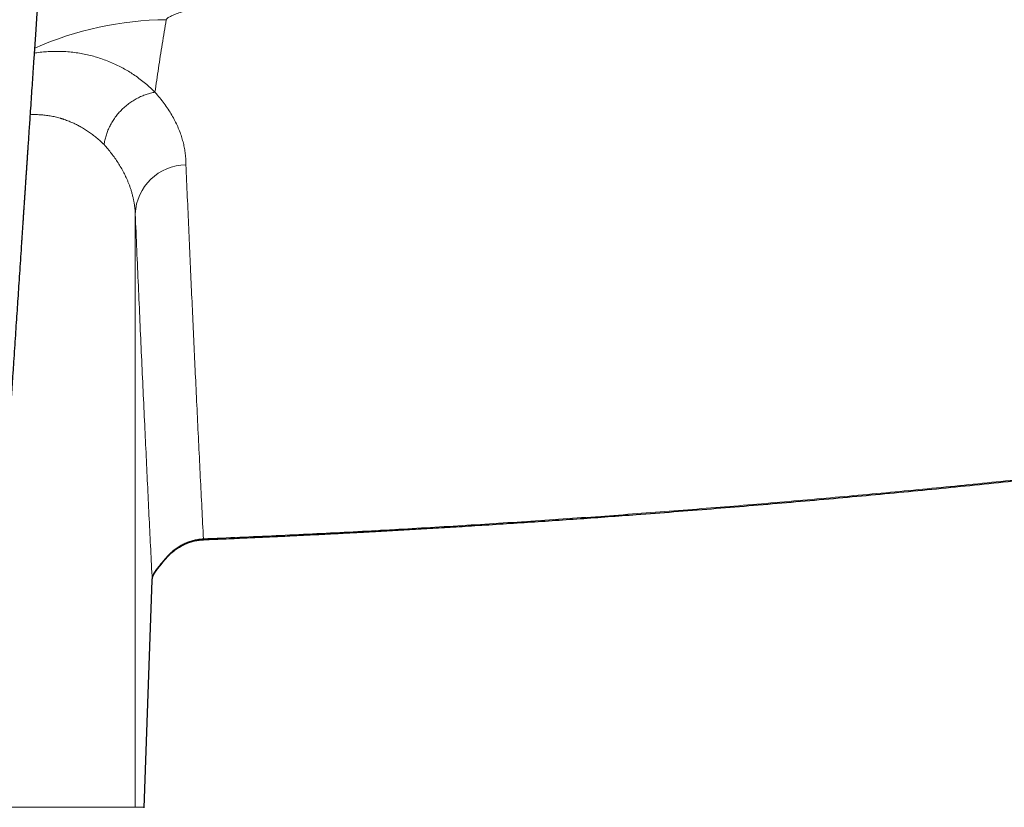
# Model space of a CAD drawing. Header units: millimetres. Extents: x 8 to 1269, y 12 to 684.
# Tile 28 of 51: x 663 to 703, y 590 to 622. Entities that reach past the tile are written whole.
import ezdxf

# ---------------------------------------------------------------- set-up
doc = ezdxf.new("R2010")
doc.units = ezdxf.units.MM

msp = doc.modelspace()

# ---------------------------------------------------------------- linework, layer by layer
at = {"color": 252, "linetype": 'Continuous', "lineweight": 0}
for p, q in [((667.747, 589.804), (667.747, 614.171)), ((668.444, 599.148), (668.112, 589.804)), ((668.444, 599.148), (668.443, 599.127)), ((660.397, 589.804), (667.747, 589.804)), ((667.747, 589.804), (668.112, 589.804))]:
    msp.add_line(p, q, dxfattribs=at)
at = {"color": 7, "linetype": 'Continuous', "lineweight": 30}
msp.add_line((668.112, 589.783), (668.443, 599.127), dxfattribs=at)
at = {"color": 252, "linetype": 'Continuous', "lineweight": 0, "flags": 128}
msp.add_lwpolyline([(669.176, 600.195), (669.176, 600.194), (669.177, 600.196), (669.173, 600.201), (669.165, 600.21)], dxfattribs=at)
at = {"color": 252, "linetype": 'Continuous', "lineweight": 0}
for centre, radius, start, end in [((669.135, 608.52), 13.623, 90.4923, 113.8657), ((669.853, 614.076), 2.108, 90.6131, 177.4104), ((668.233, 599.747), 0.44, 323.2437, 342.3493)]:
    msp.add_arc(centre, radius, start, end, dxfattribs=at)
for points, knots in [([(648, 586.616), (648.176, 586.617), (648.527, 586.619), (649.053, 586.635), (649.578, 586.661), (650.081, 586.695), (650.562, 586.738), (650.899, 586.773), (651.112, 586.797), (651.202, 586.808), (651.292, 586.819), (651.382, 586.831), (651.472, 586.842), (651.562, 586.854), (651.652, 586.866), (651.87, 586.897), (652.209, 586.948), (652.663, 587.027), (653.101, 587.114), (653.522, 587.209), (653.892, 587.302), (654.214, 587.392), (654.491, 587.476), (654.786, 587.574), (655.002, 587.652), (655.143, 587.706), (655.186, 587.723), (655.229, 587.74), (655.271, 587.757), (655.314, 587.774), (655.466, 587.837), (655.723, 587.949), (656.076, 588.122), (656.414, 588.306), (656.737, 588.501), (657.028, 588.696), (657.288, 588.889), (657.522, 589.077), (657.744, 589.273), (657.956, 589.477), (658.157, 589.689), (658.337, 589.896), (658.499, 590.101), (658.644, 590.301), (658.782, 590.511), (658.908, 590.722), (659.024, 590.931), (659.103, 591.087), (659.155, 591.194), (659.181, 591.251), (659.207, 591.307), (659.233, 591.364), (659.259, 591.422), (659.314, 591.551), (659.398, 591.756), (659.503, 592.044), (659.604, 592.345), (659.7, 592.662), (659.773, 592.928), (659.825, 593.132), (659.857, 593.263), (659.885, 593.383), (659.911, 593.498), (659.946, 593.655), (659.988, 593.855), (660.042, 594.132), (660.1, 594.45), (660.159, 594.811), (660.217, 595.189), (660.271, 595.581), (660.322, 595.99), (660.357, 596.292), (660.378, 596.484), (660.386, 596.561), (660.395, 596.638), (660.402, 596.714), (660.409, 596.78), (660.421, 596.895), (660.437, 597.057), (660.458, 597.279), (660.481, 597.522), (660.506, 597.795), (660.533, 598.1), (660.561, 598.422), (660.59, 598.762), (660.619, 599.12), (660.646, 599.45), (660.671, 599.749), (660.687, 599.951), (660.698, 600.096), (660.705, 600.182), (660.712, 600.267), (660.718, 600.342), (660.732, 600.521), (660.754, 600.809), (660.786, 601.222), (660.819, 601.648), (660.852, 602.087), (660.886, 602.541), (660.921, 603.008), (660.956, 603.489), (660.991, 603.963), (661.024, 604.428), (661.057, 604.885), (661.09, 605.352), (661.123, 605.81), (661.154, 606.258), (661.184, 606.677), (661.207, 607.01), (661.222, 607.224), (661.228, 607.311), (661.23, 607.344), (661.231, 607.354), (661.232, 607.364), (661.232, 607.374), (661.233, 607.384), (661.234, 607.404), (661.237, 607.439), (661.24, 607.491), (661.245, 607.554), (661.25, 607.633), (661.257, 607.728), (661.264, 607.839), (661.273, 607.966), (661.282, 608.106), (661.293, 608.261), (661.304, 608.426), (661.316, 608.601), (661.329, 608.786), (661.342, 608.984), (661.357, 609.194), (661.373, 609.429), (661.39, 609.688), (661.41, 609.974), (661.43, 610.276), (661.452, 610.595), (661.475, 610.93), (661.499, 611.281), (661.523, 611.637), (661.547, 611.998), (661.572, 612.362), (661.598, 612.74), (661.624, 613.132), (661.652, 613.537), (661.672, 613.833), (661.684, 614.015), (661.688, 614.079), (661.693, 614.144), (661.697, 614.209), (661.701, 614.272), (661.705, 614.324), (661.711, 614.419), (661.724, 614.611), (661.75, 614.997), (661.797, 615.687), (661.865, 616.683), (661.947, 617.894), (662.03, 619.108), (662.095, 620.065), (662.133, 620.619), (662.147, 620.82), (662.151, 620.875), (662.155, 620.931), (662.158, 620.986), (662.162, 621.041), (662.166, 621.096), (662.182, 621.331), (662.211, 621.75), (662.253, 622.356), (662.295, 622.974), (662.338, 623.605), (662.383, 624.247), (662.427, 624.888), (662.471, 625.529), (662.515, 626.167), (662.559, 626.816), (662.605, 627.475), (662.653, 628.172), (662.703, 628.906), (662.756, 629.679), (662.81, 630.464), (662.865, 631.262), (662.921, 632.073), (662.977, 632.897), (663.034, 633.733), (663.073, 634.294), (663.092, 634.576)], [0, 0, 0, 0, 0.00881, 0.017606, 0.026394, 0.035177, 0.042905, 0.050636, 0.052155, 0.053674, 0.055193, 0.056713, 0.058233, 0.059754, 0.061274, 0.062795, 0.070774, 0.078499, 0.085977, 0.093211, 0.100206, 0.105189, 0.110048, 0.114788, 0.120865, 0.121647, 0.122424, 0.123199, 0.12397, 0.124738, 0.125503, 0.132289, 0.138927, 0.145429, 0.151807, 0.158076, 0.163227, 0.168322, 0.17337, 0.178379, 0.18336, 0.188323, 0.192494, 0.196733, 0.201048, 0.205446, 0.20939, 0.213408, 0.214473, 0.215543, 0.216619, 0.217701, 0.218788, 0.219881, 0.224964, 0.230252, 0.23575, 0.241463, 0.247396, 0.250077, 0.252408, 0.254422, 0.256472, 0.258559, 0.262764, 0.267112, 0.27322, 0.279591, 0.286225, 0.293125, 0.300291, 0.307723, 0.309056, 0.310397, 0.311747, 0.313104, 0.314405, 0.315209, 0.319164, 0.322931, 0.326919, 0.331956, 0.337307, 0.342972, 0.348951, 0.355244, 0.361852, 0.366385, 0.371056, 0.372552, 0.374061, 0.375585, 0.377086, 0.378025, 0.385061, 0.392347, 0.399883, 0.407668, 0.415704, 0.42399, 0.432525, 0.441311, 0.449249, 0.457381, 0.465706, 0.474224, 0.481881, 0.489686, 0.496679, 0.499793, 0.50117, 0.50135, 0.501531, 0.501712, 0.501893, 0.502074, 0.502255, 0.502982, 0.503915, 0.505052, 0.506393, 0.508139, 0.510141, 0.5124, 0.514916, 0.517689, 0.520718, 0.52381, 0.527129, 0.530677, 0.534453, 0.538457, 0.543301, 0.548442, 0.553879, 0.559612, 0.565642, 0.571968, 0.57859, 0.58492, 0.591499, 0.598326, 0.605402, 0.612726, 0.620298, 0.621459, 0.622626, 0.623798, 0.624976, 0.62616, 0.627183, 0.627821, 0.631328, 0.637597, 0.648814, 0.668913, 0.691857, 0.714913, 0.735296, 0.744293, 0.745303, 0.746315, 0.747326, 0.748337, 0.749349, 0.750361, 0.751373, 0.762249, 0.773358, 0.784701, 0.796278, 0.808089, 0.820134, 0.831704, 0.843482, 0.855468, 0.867662, 0.880063, 0.894149, 0.908494, 0.923097, 0.93796, 0.953081, 0.968462, 0.984101, 1, 1, 1, 1]), ([(681.248, 625.906), (680.95, 625.797), (680.342, 625.575), (679.399, 625.255), (678.42, 624.938), (677.411, 624.627), (676.38, 624.323), (675.338, 624.028), (674.389, 623.767), (673.543, 623.54), (672.803, 623.344), (672.083, 623.154), (671.473, 622.992), (670.974, 622.857), (670.585, 622.749), (670.224, 622.645), (669.898, 622.545), (669.616, 622.452), (669.383, 622.366), (669.203, 622.287), (669.093, 622.223), (669.037, 622.175), (669.024, 622.154), (669.018, 622.143)], [0, 0, 0, 0, 0.073439, 0.15008, 0.229125, 0.309909, 0.392386, 0.475531, 0.558148, 0.617956, 0.676689, 0.73408, 0.789486, 0.822641, 0.854139, 0.883715, 0.91092, 0.93534, 0.955603, 0.972935, 0.987474, 0.993913, 1, 1, 1, 1]), ([(669.018, 622.143), (668.963, 621.809), (668.853, 621.142), (668.699, 620.149), (668.605, 619.493), (668.558, 619.165)], [0, 0, 0, 0, 0.333364, 0.666694, 1, 1, 1, 1]), ([(663.61, 620.77), (663.64, 620.775), (663.762, 620.796), (663.973, 620.819), (664.241, 620.838), (664.502, 620.845), (664.77, 620.84), (665.042, 620.822), (665.32, 620.79), (665.587, 620.746), (665.846, 620.691), (666.096, 620.625), (666.346, 620.546), (666.596, 620.455), (666.844, 620.352), (667.081, 620.24), (667.307, 620.12), (667.523, 619.993), (667.739, 619.852), (667.956, 619.695), (668.17, 619.524), (668.372, 619.348), (668.496, 619.226), (668.558, 619.165)], [0, 0, 0, 0, 0.013902, 0.056771, 0.099242, 0.141286, 0.182864, 0.230824, 0.278317, 0.325419, 0.3722, 0.418721, 0.465034, 0.516584, 0.567718, 0.618476, 0.668888, 0.718983, 0.768784, 0.827122, 0.885097, 0.942721, 1, 1, 1, 1]), ([(668.558, 619.165), (668.498, 619.154), (668.377, 619.13), (668.195, 619.075), (668.013, 619.006), (667.831, 618.919), (667.653, 618.817), (667.481, 618.699), (667.317, 618.566), (667.164, 618.42), (667.022, 618.262), (666.895, 618.095), (666.782, 617.92), (666.686, 617.74), (666.607, 617.558), (666.544, 617.375), (666.496, 617.193), (666.478, 617.073), (666.468, 617.014)], [0, 0, 0, 0, 0.0583709, 0.1182948, 0.1796169, 0.2421552, 0.3057015, 0.3700255, 0.4348786, 0.4999995, 0.5651205, 0.6299736, 0.6942977, 0.7578442, 0.8203825, 0.8817049, 0.9416289, 1, 1, 1, 1]), ([(668.558, 619.165), (668.625, 619.088), (668.758, 618.933), (668.938, 618.7), (669.102, 618.465), (669.25, 618.229), (669.38, 617.992), (669.494, 617.754), (669.588, 617.521), (669.665, 617.295), (669.726, 617.074), (669.773, 616.852), (669.806, 616.63), (669.827, 616.407), (669.829, 616.258), (669.83, 616.183)], [0, 0, 0, 0, 0.080786, 0.16127, 0.241499, 0.321522, 0.401387, 0.48114, 0.560829, 0.63386, 0.706911, 0.780017, 0.853212, 0.926528, 1, 1, 1, 1]), ([(666.468, 617.014), (666.418, 617.063), (666.318, 617.16), (666.159, 617.298), (665.996, 617.426), (665.83, 617.545), (665.662, 617.654), (665.497, 617.75), (665.338, 617.834), (665.185, 617.907), (665.048, 617.965), (664.928, 618.011), (664.852, 618.038), (664.803, 618.055), (664.78, 618.062), (664.757, 618.07), (664.734, 618.077), (664.711, 618.084), (664.688, 618.091), (664.606, 618.115), (664.464, 618.152), (664.258, 618.194), (664.05, 618.224), (663.842, 618.242), (663.639, 618.25), (663.503, 618.245), (663.439, 618.243)], [0, 0, 0, 0, 0.070938, 0.139978, 0.207131, 0.272412, 0.335836, 0.397421, 0.450107, 0.501397, 0.551303, 0.583492, 0.61509, 0.622103, 0.629086, 0.63604, 0.642965, 0.649861, 0.656727, 0.663564, 0.723707, 0.782462, 0.839879, 0.896012, 0.950915, 1, 1, 1, 1]), ([(666.468, 617.014), (666.52, 616.954), (666.626, 616.833), (666.772, 616.649), (666.912, 616.459), (667.044, 616.265), (667.167, 616.065), (667.278, 615.863), (667.363, 615.691), (667.427, 615.548), (667.474, 615.432), (667.52, 615.31), (667.564, 615.183), (667.605, 615.049), (667.642, 614.912), (667.673, 614.772), (667.7, 614.629), (667.722, 614.481), (667.739, 614.328), (667.744, 614.224), (667.747, 614.171)], [0, 0, 0, 0, 0.06549, 0.132337, 0.200539, 0.270099, 0.341015, 0.41329, 0.484112, 0.522538, 0.562966, 0.605395, 0.649827, 0.69626, 0.744695, 0.792197, 0.841478, 0.892539, 0.94538, 1, 1, 1, 1]), ([(669.83, 616.183), (669.849, 615.746), (669.887, 614.873), (669.944, 613.579), (670.001, 612.299), (670.058, 611.032), (670.115, 609.779), (670.172, 608.54), (670.232, 607.274), (670.293, 605.983), (670.357, 604.668), (670.421, 603.37), (670.484, 602.088), (670.527, 601.247), (670.549, 600.826)], [0, 0, 0, 0, 0.079999, 0.159998, 0.239997, 0.319997, 0.399996, 0.479996, 0.559996, 0.647996, 0.735997, 0.823997, 0.911999, 1, 1, 1, 1]), ([(667.747, 614.171), (667.768, 613.674), (667.811, 612.68), (667.876, 611.211), (667.94, 609.759), (668.005, 608.325), (668.07, 606.907), (668.134, 605.534), (668.197, 604.204), (668.258, 602.916), (668.32, 601.644), (668.382, 600.386), (668.423, 599.561), (668.444, 599.148)], [0, 0, 0, 0, 0.093194, 0.18641, 0.27965, 0.372918, 0.466214, 0.559542, 0.647567, 0.735624, 0.823713, 0.911838, 1, 1, 1, 1]), ([(731.932, 606.9), (730.869, 606.735), (728.742, 606.405), (725.548, 605.933), (722.352, 605.48), (719.155, 605.046), (715.956, 604.632), (712.816, 604.244), (709.735, 603.882), (706.713, 603.544), (703.69, 603.222), (700.666, 602.918), (697.64, 602.632), (694.612, 602.362), (691.582, 602.109), (688.551, 601.873), (685.519, 601.654), (682.502, 601.453), (679.503, 601.27), (676.519, 601.105), (673.535, 600.956), (671.544, 600.87), (670.549, 600.826)], [0, 0, 0, 0, 0.0523284, 0.1046395, 0.156935, 0.2092169, 0.2614869, 0.313747, 0.3630133, 0.412274, 0.4615306, 0.5107846, 0.5600376, 0.6092912, 0.6585468, 0.707806, 0.7570703, 0.8063414, 0.8547405, 0.9031491, 0.9515684, 1, 1, 1, 1]), ([(669.165, 600.21), (669.213, 600.255), (669.307, 600.344), (669.463, 600.462), (669.627, 600.564), (669.799, 600.651), (669.978, 600.721), (670.164, 600.775), (670.354, 600.812), (670.484, 600.822), (670.549, 600.826)], [0, 0, 0, 0, 0.126638, 0.252067, 0.376645, 0.500732, 0.624703, 0.748951, 0.873898, 1, 1, 1, 1]), ([(670.549, 600.826), (670.549, 600.82), (670.55, 600.808), (670.55, 600.797), (670.551, 600.792), (670.551, 600.794), (670.551, 600.795)], [0, 0, 0, 0, 0.277715, 0.568757, 0.872282, 1, 1, 1, 1]), ([(669.165, 600.21), (669.138, 600.182), (669.083, 600.126), (669.006, 600.04), (668.932, 599.954), (668.863, 599.871), (668.8, 599.793), (668.742, 599.722), (668.692, 599.659), (668.666, 599.629), (668.653, 599.614)], [0, 0, 0, 0, 0.122471, 0.244597, 0.366192, 0.487533, 0.609523, 0.733826, 0.862917, 1, 1, 1, 1]), ([(668.444, 599.148), (668.447, 599.18), (668.452, 599.243), (668.48, 599.337), (668.521, 599.43), (668.577, 599.523), (668.627, 599.583), (668.653, 599.614)], [0, 0, 0, 0, 0.201197, 0.40136, 0.600903, 0.800282, 1, 1, 1, 1]), ([(668.112, 589.804), (668.112, 589.802), (668.112, 589.796), (668.112, 589.788), (668.112, 589.784), (668.112, 589.783)], [0, 0, 0, 0, 0.365791, 0.834762, 1, 1, 1, 1])]:
    msp.add_open_spline(points, degree=3, knots=knots, dxfattribs=at)
at = {"color": 7, "linetype": 'Continuous', "lineweight": 30}
for points, knots in [([(648, 584.817), (648.059, 584.817), (648.203, 584.817), (648.426, 584.82), (648.662, 584.824), (648.881, 584.83), (649.083, 584.837), (649.269, 584.844), (649.437, 584.852), (649.588, 584.86), (649.722, 584.868), (649.839, 584.875), (649.94, 584.882), (650.023, 584.888), (650.09, 584.892), (650.137, 584.896), (650.168, 584.898), (650.185, 584.899), (650.198, 584.9), (650.218, 584.902), (650.25, 584.904), (650.295, 584.908), (650.346, 584.912), (650.401, 584.917), (650.46, 584.921), (650.546, 584.929), (650.663, 584.94), (650.815, 584.954), (650.979, 584.97), (651.154, 584.989), (651.338, 585.01), (651.523, 585.032), (651.708, 585.055), (651.887, 585.078), (652.032, 585.098), (652.143, 585.113), (652.22, 585.125), (652.293, 585.135), (652.357, 585.145), (652.428, 585.155), (652.522, 585.17), (652.657, 585.192), (652.821, 585.219), (653.002, 585.25), (653.187, 585.284), (653.375, 585.32), (653.563, 585.359), (653.728, 585.394), (653.87, 585.425), (653.987, 585.452), (654.103, 585.48), (654.199, 585.503), (654.27, 585.52), (654.315, 585.532), (654.352, 585.541), (654.381, 585.548), (654.402, 585.554), (654.424, 585.56), (654.455, 585.568), (654.502, 585.58), (654.565, 585.597), (654.643, 585.618), (654.733, 585.643), (654.828, 585.671), (654.924, 585.699), (655.044, 585.735), (655.187, 585.779), (655.353, 585.833), (655.514, 585.888), (655.666, 585.942), (655.806, 585.993), (655.932, 586.042), (656.044, 586.086), (656.14, 586.125), (656.224, 586.16), (656.298, 586.192), (656.366, 586.221), (656.424, 586.247), (656.474, 586.269), (656.525, 586.292), (656.586, 586.32), (656.659, 586.355), (656.747, 586.397), (656.849, 586.447), (656.962, 586.504), (657.08, 586.567), (657.201, 586.632), (657.322, 586.699), (657.443, 586.77), (657.565, 586.842), (657.686, 586.917), (657.808, 586.995), (657.93, 587.076), (658.051, 587.159), (658.173, 587.246), (658.291, 587.333), (658.402, 587.418), (658.504, 587.499), (658.596, 587.574), (658.678, 587.643), (658.751, 587.705), (658.808, 587.756), (658.851, 587.795), (658.881, 587.822), (658.902, 587.841), (658.916, 587.854), (658.929, 587.866), (658.95, 587.886), (658.985, 587.918), (659.036, 587.967), (659.095, 588.024), (659.16, 588.09), (659.23, 588.161), (659.306, 588.241), (659.384, 588.327), (659.464, 588.416), (659.56, 588.529), (659.673, 588.668), (659.801, 588.835), (659.942, 589.032), (660.092, 589.261), (660.248, 589.525), (660.398, 589.801), (660.538, 590.089), (660.67, 590.386), (660.795, 590.694), (660.914, 591.022), (661.027, 591.365), (661.132, 591.718), (661.225, 592.064), (661.307, 592.4), (661.381, 592.727), (661.446, 593.046), (661.505, 593.356), (661.561, 593.674), (661.614, 594), (661.664, 594.333), (661.7, 594.6), (661.727, 594.804), (661.745, 594.945), (661.761, 595.077), (661.775, 595.199), (661.789, 595.313), (661.8, 595.418), (661.811, 595.514), (661.82, 595.599), (661.828, 595.673), (661.834, 595.735), (661.84, 595.789), (661.846, 595.846), (661.853, 595.914), (661.861, 595.997), (661.871, 596.096), (661.882, 596.21), (661.894, 596.339), (661.907, 596.483), (661.922, 596.643), (661.937, 596.817), (661.955, 597.024), (661.975, 597.258), (661.997, 597.51), (662.023, 597.824), (662.053, 598.196), (662.088, 598.621), (662.12, 599.03), (662.15, 599.423), (662.179, 599.8), (662.206, 600.159), (662.232, 600.511), (662.258, 600.865), (662.285, 601.233), (662.313, 601.616), (662.341, 602.003), (662.369, 602.394), (662.397, 602.789), (662.42, 603.111), (662.437, 603.352), (662.448, 603.505), (662.458, 603.647), (662.467, 603.778), (662.476, 603.898), (662.484, 604.012), (662.491, 604.119), (662.498, 604.217), (662.504, 604.299), (662.509, 604.364), (662.512, 604.414), (662.515, 604.455), (662.518, 604.495), (662.521, 604.542), (662.525, 604.607), (662.531, 604.692), (662.539, 604.801), (662.548, 604.928), (662.558, 605.073), (662.569, 605.236), (662.582, 605.418), (662.594, 605.601), (662.607, 605.785), (662.619, 605.965), (662.632, 606.156), (662.645, 606.351), (662.659, 606.547), (662.672, 606.742), (662.694, 607.067), (662.724, 607.519), (662.763, 608.092), (662.8, 608.647), (662.836, 609.184), (662.87, 609.703), (662.904, 610.207), (662.937, 610.703), (662.97, 611.208), (663.005, 611.731), (663.041, 612.273), (663.069, 612.703), (663.09, 613.021), (663.104, 613.222), (663.117, 613.424), (663.131, 613.627), (663.144, 613.83), (663.157, 614.022), (663.168, 614.197), (663.179, 614.352), (663.188, 614.49), (663.196, 614.612), (663.202, 614.709), (663.207, 614.785), (663.211, 614.842), (663.214, 614.89), (663.217, 614.931), (663.22, 614.971), (663.223, 615.017), (663.227, 615.081), (663.233, 615.165), (663.24, 615.268), (663.247, 615.384), (663.256, 615.519), (663.267, 615.674), (663.278, 615.845), (663.29, 616.023), (663.302, 616.204), (663.315, 616.389), (663.327, 616.577), (663.34, 616.769), (663.356, 617.002), (663.374, 617.279), (663.396, 617.601), (663.418, 617.931), (663.444, 618.316), (663.473, 618.748), (663.505, 619.22), (663.536, 619.675), (663.565, 620.114), (663.591, 620.491), (663.612, 620.808), (663.63, 621.072), (663.648, 621.338), (663.667, 621.61), (663.686, 621.893), (663.706, 622.186), (663.727, 622.49), (663.748, 622.804), (663.77, 623.129), (663.793, 623.464), (663.817, 623.81), (663.837, 624.103), (663.852, 624.336), (663.864, 624.501), (663.874, 624.652), (663.884, 624.791), (663.892, 624.915), (663.9, 625.025), (663.906, 625.121), (663.912, 625.205), (663.917, 625.274), (663.92, 625.33), (663.923, 625.375), (663.926, 625.412), (663.928, 625.447), (663.931, 625.486), (663.934, 625.533), (663.939, 625.597), (663.944, 625.681), (663.952, 625.787), (663.96, 625.91), (663.97, 626.049), (663.98, 626.206), (663.992, 626.38), (664.005, 626.571), (664.019, 626.777), (664.036, 627.019), (664.055, 627.298), (664.077, 627.615), (664.099, 627.944), (664.122, 628.283), (664.146, 628.633), (664.171, 628.997), (664.197, 629.377), (664.225, 629.772), (664.253, 630.181), (664.282, 630.606), (664.312, 631.053), (664.345, 631.522), (664.379, 632.015), (664.414, 632.524), (664.45, 633.049), (664.48, 633.484), (664.497, 633.745), (664.503, 633.825)], [0, 0, 0, 0, 0.002892, 0.006985, 0.010805, 0.014351, 0.017623, 0.020622, 0.023347, 0.025797, 0.027974, 0.029876, 0.031504, 0.032859, 0.033939, 0.034745, 0.03517, 0.035441, 0.03558, 0.035815, 0.036371, 0.037152, 0.037996, 0.03889, 0.039834, 0.040828, 0.043087, 0.045569, 0.04825, 0.051088, 0.054085, 0.05724, 0.06015, 0.063129, 0.065986, 0.067283, 0.06855, 0.069776, 0.070834, 0.071687, 0.073274, 0.075458, 0.078332, 0.081335, 0.084382, 0.087475, 0.090606, 0.09373, 0.095682, 0.09763, 0.099573, 0.101502, 0.102395, 0.103149, 0.103764, 0.104238, 0.104572, 0.10482, 0.105353, 0.106144, 0.107195, 0.108509, 0.110074, 0.111702, 0.113322, 0.114934, 0.117792, 0.120621, 0.123419, 0.12606, 0.128473, 0.130655, 0.132604, 0.134333, 0.135722, 0.137027, 0.138248, 0.139324, 0.140107, 0.140949, 0.142032, 0.143358, 0.144927, 0.146781, 0.148886, 0.151085, 0.153311, 0.155565, 0.157846, 0.160156, 0.16248, 0.16483, 0.167207, 0.16961, 0.172039, 0.174483, 0.176791, 0.178914, 0.180852, 0.182602, 0.184166, 0.185541, 0.186352, 0.187028, 0.18749, 0.187747, 0.187999, 0.188323, 0.189189, 0.190347, 0.191797, 0.193243, 0.194896, 0.196741, 0.19866, 0.200637, 0.202673, 0.205995, 0.209468, 0.213086, 0.217988, 0.223077, 0.228288, 0.233593, 0.238998, 0.24451, 0.250132, 0.256416, 0.262573, 0.268535, 0.274314, 0.279918, 0.285358, 0.290642, 0.295776, 0.301618, 0.307267, 0.312728, 0.315238, 0.31766, 0.319907, 0.321979, 0.323877, 0.325701, 0.327332, 0.328771, 0.330019, 0.331071, 0.331922, 0.332811, 0.333962, 0.335376, 0.33705, 0.338985, 0.341178, 0.343629, 0.346336, 0.349299, 0.352516, 0.356898, 0.361194, 0.365403, 0.37293, 0.380178, 0.387153, 0.393862, 0.400306, 0.406486, 0.4123, 0.418363, 0.424673, 0.431232, 0.438037, 0.444612, 0.451401, 0.458406, 0.461205, 0.463856, 0.466312, 0.46857, 0.470632, 0.472496, 0.474475, 0.47617, 0.477582, 0.478711, 0.479556, 0.480159, 0.480831, 0.48163, 0.482606, 0.48417, 0.486048, 0.488242, 0.49075, 0.493573, 0.496711, 0.500164, 0.503098, 0.506226, 0.509548, 0.512976, 0.516376, 0.519745, 0.523084, 0.533324, 0.543269, 0.552916, 0.562267, 0.571322, 0.580083, 0.588621, 0.597291, 0.606566, 0.616039, 0.625708, 0.629202, 0.632721, 0.636264, 0.639833, 0.643427, 0.646928, 0.649936, 0.652655, 0.655084, 0.657224, 0.659075, 0.660219, 0.661216, 0.662066, 0.662768, 0.663389, 0.664187, 0.665182, 0.666771, 0.668584, 0.670622, 0.672884, 0.675726, 0.678791, 0.681923, 0.685117, 0.688373, 0.69169, 0.695068, 0.698507, 0.704037, 0.709718, 0.71555, 0.721511, 0.730126, 0.738462, 0.746518, 0.754295, 0.761792, 0.766549, 0.771187, 0.775835, 0.78067, 0.785695, 0.790909, 0.796311, 0.801903, 0.807683, 0.813653, 0.819811, 0.826144, 0.829331, 0.832279, 0.834986, 0.837453, 0.83968, 0.841633, 0.843355, 0.844845, 0.846103, 0.847074, 0.847852, 0.848499, 0.849062, 0.849747, 0.850584, 0.851574, 0.853185, 0.855085, 0.857274, 0.859751, 0.862571, 0.86569, 0.869109, 0.872819, 0.87673, 0.882119, 0.887811, 0.893805, 0.899809, 0.906089, 0.912644, 0.919476, 0.926583, 0.933966, 0.941625, 0.94956, 0.958169, 0.96708, 0.976295, 0.985812, 0.995633, 1, 1, 1, 1]), ([(670.551, 600.794), (670.589, 600.796), (670.783, 600.804), (671.13, 600.818), (671.586, 600.838), (672.027, 600.857), (672.454, 600.876), (672.866, 600.895), (673.277, 600.914), (673.685, 600.933), (674.089, 600.953), (674.475, 600.971), (674.844, 600.99), (675.196, 601.007), (675.53, 601.024), (675.847, 601.04), (676.147, 601.056), (676.429, 601.07), (676.677, 601.083), (676.892, 601.095), (677.079, 601.105), (677.261, 601.115), (677.442, 601.124), (677.872, 601.148), (678.555, 601.186), (679.497, 601.24), (680.452, 601.296), (681.862, 601.382), (683.722, 601.5), (686.027, 601.657), (688.593, 601.843), (691.418, 602.062), (694.502, 602.318), (697.584, 602.592), (700.684, 602.886), (703.8, 603.199), (706.934, 603.533), (710.065, 603.885), (713.194, 604.255), (715.462, 604.536), (716.87, 604.716), (717.42, 604.787), (717.97, 604.859), (718.52, 604.93), (719.07, 605.003), (719.616, 605.075), (720.172, 605.15), (720.733, 605.226), (721.297, 605.302), (721.846, 605.378), (722.38, 605.452), (722.784, 605.508), (723.068, 605.547), (723.239, 605.571), (723.421, 605.597), (723.614, 605.624), (723.818, 605.653), (724.032, 605.683), (724.256, 605.715), (724.491, 605.749), (724.754, 605.786), (725.046, 605.828), (725.369, 605.875), (725.708, 605.924), (726.063, 605.975), (726.433, 606.029), (726.82, 606.086), (727.222, 606.145), (727.64, 606.207), (728.073, 606.272), (728.522, 606.339), (728.987, 606.41), (729.459, 606.481), (729.935, 606.554), (730.417, 606.628), (730.913, 606.704), (731.422, 606.784), (731.767, 606.838), (731.941, 606.865)], [0, 0, 0, 0, 0.0018473, 0.0094701, 0.0168596, 0.0240159, 0.030939, 0.037629, 0.0440859, 0.0509193, 0.0574708, 0.0637403, 0.0697279, 0.0754337, 0.0808576, 0.0859997, 0.0908601, 0.0954386, 0.0997355, 0.102914, 0.1059185, 0.10884, 0.1117704, 0.1147098, 0.1297601, 0.1450418, 0.160555, 0.1762591, 0.2136956, 0.2511323, 0.2885688, 0.338707, 0.3888452, 0.4389832, 0.4891211, 0.5401704, 0.5912195, 0.6422686, 0.6933176, 0.7443666, 0.7533512, 0.7623358, 0.7713205, 0.7803051, 0.7892897, 0.7982646, 0.807085, 0.8165533, 0.8257762, 0.8347539, 0.8434862, 0.8519731, 0.8546054, 0.8573942, 0.860372, 0.8635389, 0.8668949, 0.870375, 0.8740375, 0.8778825, 0.8819099, 0.8869423, 0.8922333, 0.8977829, 0.9035911, 0.909658, 0.9159836, 0.9225679, 0.929411, 0.9365128, 0.9438734, 0.9514929, 0.9593712, 0.9670365, 0.974932, 0.9830577, 0.9914137, 1, 1, 1, 1]), ([(669.176, 600.195), (669.224, 600.239), (669.32, 600.327), (669.477, 600.442), (669.641, 600.542), (669.814, 600.626), (669.993, 600.695), (670.179, 600.746), (670.365, 600.78), (670.49, 600.789), (670.551, 600.793)], [0, 0, 0, 0, 0.127936, 0.254486, 0.380059, 0.505068, 0.629923, 0.755034, 0.880807, 1, 1, 1, 1]), ([(668.585, 599.483), (668.595, 599.496), (668.612, 599.518), (668.639, 599.555), (668.663, 599.588), (668.685, 599.616), (668.709, 599.648), (668.739, 599.688), (668.778, 599.738), (668.815, 599.785), (668.847, 599.825), (668.872, 599.855), (668.895, 599.884), (668.921, 599.916), (668.953, 599.954), (668.994, 600.001), (669.044, 600.058), (669.105, 600.124), (669.151, 600.17), (669.175, 600.195)], [0, 0, 0, 0, 0.077925, 0.143397, 0.197936, 0.242575, 0.280059, 0.345245, 0.415427, 0.486914, 0.529828, 0.568428, 0.602831, 0.639385, 0.688078, 0.747968, 0.819935, 0.904014, 1, 1, 1, 1]), ([(668.444, 599.144), (668.445, 599.15), (668.446, 599.163), (668.448, 599.18), (668.451, 599.196), (668.453, 599.207), (668.454, 599.215), (668.456, 599.221), (668.457, 599.227), (668.459, 599.234), (668.461, 599.24), (668.463, 599.25), (668.467, 599.263), (668.473, 599.28), (668.48, 599.299), (668.488, 599.318), (668.496, 599.337), (668.506, 599.357), (668.515, 599.375), (668.525, 599.393), (668.536, 599.411), (668.549, 599.432), (668.566, 599.456), (668.579, 599.474), (668.586, 599.484)], [0, 0, 0, 0, 0.053006, 0.10723, 0.152128, 0.186491, 0.212317, 0.232738, 0.253659, 0.275223, 0.297429, 0.32072, 0.367783, 0.4205, 0.476115, 0.540888, 0.598503, 0.655529, 0.716529, 0.75741, 0.805371, 0.861755, 0.926609, 1, 1, 1, 1])]:
    msp.add_open_spline(points, degree=3, knots=knots, dxfattribs=at)

doc.saveas('drawing.dxf')
